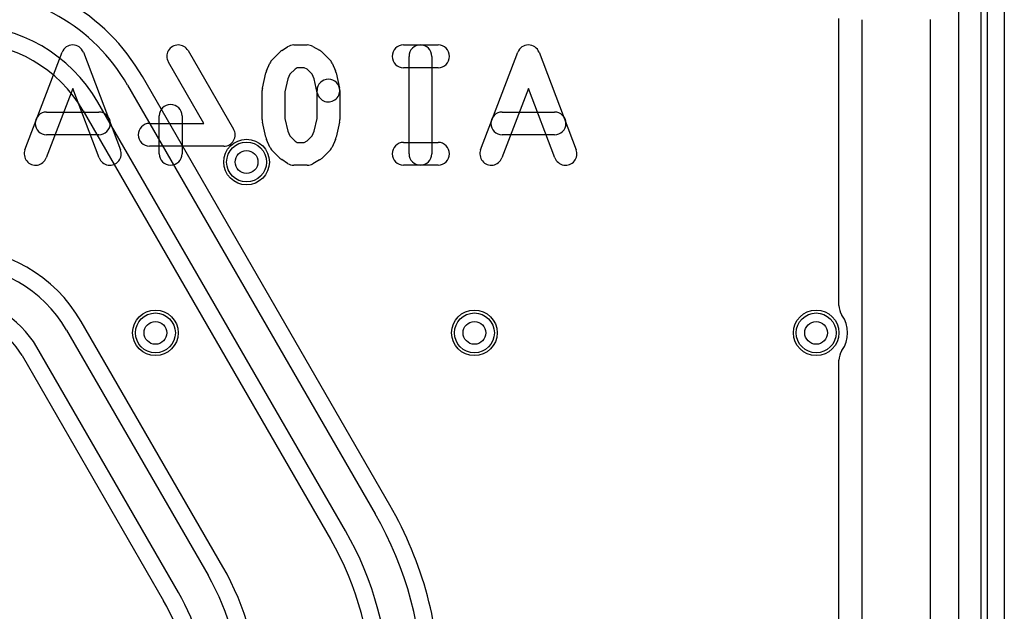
# Model space of a CAD drawing. Extents: x -1.5 to 30.7, y -0.5 to 30.
# Tile 20 of 23: x 22 to 30.7, y 15.6 to 20.7. Entities that reach past the tile are written whole.
import ezdxf

# ---------------------------------------------------------------- set-up
doc = ezdxf.new("R2010")
doc.units = 0
for name, color, linetype in [('Hole', 1, 'CONTINUOUS'), ('L1', 3, 'CONTINUOUS'), ('L2', 3, 'CONTINUOUS'), ('L3', 3, 'CONTINUOUS'), ('L4', 3, 'CONTINUOUS'), ('Outline', 7, 'CONTINUOUS'), ('PartsArea-A', 111, 'CONTINUOUS'), ('PartsSilk-A', 221, 'CONTINUOUS'), ('PartsSilk-B', 221, 'CONTINUOUS'), ('Resist-A', 2, 'CONTINUOUS'), ('Resist-B', 2, 'CONTINUOUS'), ('Silk-A', 140, 'CONTINUOUS'), ('Silk-B', 140, 'CONTINUOUS')]:
    doc.layers.add(name, color=color, linetype=linetype)

msp = doc.modelspace()

# ---------------------------------------------------------------- linework, layer by layer
at = {"layer": 'Hole'}
for centre in [(24, 19.5), (23.2, 18), (26, 18), (29, 18)]:
    msp.add_circle(centre, 0.1, dxfattribs=at)
at = {"layer": 'L1'}
msp.add_line((29.4, 20.74976), (29.4, 2.37929), dxfattribs=at)
for centre in [(24, 19.5), (23.2, 18), (26, 18), (29, 18)]:
    msp.add_circle(centre, 0.2, dxfattribs=at)
msp.add_arc((29.325, 20.74976), 0.075, 0, 0.038197, dxfattribs=at)
at = {"layer": 'L2'}
msp.add_line((29.4, 20.74976), (29.4, 1), dxfattribs=at)
for centre in [(24, 19.5), (23.2, 18), (26, 18), (29, 18)]:
    msp.add_circle(centre, 0.2, dxfattribs=at)
msp.add_arc((29.325, 20.74976), 0.075, 0, 0.038197, dxfattribs=at)
at = {"layer": 'L3'}
msp.add_line((29.4, 20.74976), (29.4, 1), dxfattribs=at)
for centre in [(24, 19.5), (23.2, 18), (26, 18), (29, 18)]:
    msp.add_circle(centre, 0.2, dxfattribs=at)
msp.add_arc((29.325, 20.74976), 0.075, 0, 0.038197, dxfattribs=at)
at = {"layer": 'L4'}
for p, q in [((29.4, 20.74979), (29.4, 1)), ((25.25792, 16.48732), (23.08552, 20.25002)), ((22.95558, 20.175), (25.12798, 16.4123)), ((24.86817, 16.2623), (22.69577, 20.025)), ((22.56584, 19.94997), (24.73823, 16.18728)), ((23.79189, 15.94642), (22.54851, 18.10002)), ((22.41857, 18.025), (23.66195, 15.8714)), ((23.40215, 15.7214), (22.15876, 17.875)), ((22.02882, 17.79997), (23.27221, 15.64637))]:
    msp.add_line(p, q, dxfattribs=at)
for centre in [(24, 19.5), (23.2, 18), (26, 18), (29, 18)]:
    msp.add_circle(centre, 0.2, dxfattribs=at)
for centre, radius, start, end in [((21.52664, 19.34999), 1.80005, 30.000282, 90), ((21.52664, 19.35), 1.65, 30.000033, 90), ((29.325, 20.74978), 0.075, 0.007639, 0.035908), ((21.52664, 19.35), 1.35, 29.999964, 90), ((21.52664, 19.35), 1.19996, 29.999487, 90), ((21.42264, 17.45), 1.30004, 29.999949, 89.999559), ((21.42264, 17.45), 1.15, 29.99998, 89.999502), ((21.42264, 17.45), 0.85, 29.999868, 89.999326), ((21.42263, 17.45), 0.69996, 29.99901, 89.998363), ((22.4, 14.8373), 3.30004, 0, 29.999987), ((22.4, 14.8373), 3.15, 0, 30), ((22.4, 14.8373), 2.85, 0, 30.000024), ((24.6733, 16.1498), 0.07497, 29.776164, 29.995133), ((22.4, 14.83729), 2.69996, 0.000212, 29.994146), ((21.8, 14.7964), 2.30004, 0, 30.000038), ((21.8, 14.7964), 2.15, 0, 30.000062), ((21.8, 14.7964), 1.69996, 0, 29.999684), ((21.8, 14.7964), 1.85, 0, 29.999953)]:
    msp.add_arc(centre, radius, start, end, dxfattribs=at)
at = {"layer": 'Outline'}
msp.add_line((30, 20.75), (30, 1), dxfattribs=at)
at = {"layer": 'PartsArea-A'}
msp.add_line((30.25, 23.95), (30.25, 3.95), dxfattribs=at)
at = {"layer": 'PartsSilk-A'}
for p, q in [((30.6516, 24.25), (30.6516, 3.65)), ((30.4484, 3.7516), (30.4484, 24.1484))]:
    msp.add_line(p, q, dxfattribs=at)
at = {"layer": 'PartsSilk-B'}
for p, q in [((24.30888, 20.47855), (24.36073, 20.51189)), ((24.41481, 20.52778), (24.53333, 20.52778)), ((24.58236, 20.51493), (24.64162, 20.48159)), ((25.37778, 20.52778), (25.68148, 20.52778)), ((22.0547, 19.60782), (22.38062, 20.46338)), ((22.56752, 20.46338), (22.89345, 19.60782)), ((23.48648, 20.47799), (23.88648, 19.7891)), ((24.22559, 20.39849), (24.29225, 20.46515)), ((24.6633, 20.46516), (24.72997, 20.3985)), ((25.42593, 19.57222), (25.42593, 20.42778)), ((25.62593, 20.42778), (25.62593, 19.57222)), ((26.0547, 19.60782), (26.38062, 20.46338)), ((26.56752, 20.46338), (26.89345, 19.60782)), ((23.6263, 19.83889), (23.31352, 20.37757)), ((24.17529, 20.30172), (24.20492, 20.36839)), ((24.42608, 20.31614), (24.38014, 20.2702)), ((24.44419, 20.32778), (24.42608, 20.31614)), ((24.50713, 20.32778), (24.44419, 20.32778)), ((24.53159, 20.31402), (24.50713, 20.32778)), ((24.57542, 20.2702), (24.53159, 20.31402)), ((24.75064, 20.36839), (24.78027, 20.30172)), ((25.68148, 20.32778), (25.37778, 20.32778)), ((24.13942, 20.14947), (24.16905, 20.2828)), ((24.36212, 20.22964), (24.33704, 20.1168)), ((24.38014, 20.2702), (24.36212, 20.22964)), ((24.59344, 20.22964), (24.57542, 20.2702)), ((24.6209, 20.10609), (24.59344, 20.22964)), ((24.78651, 20.2828), (24.81614, 20.14947)), ((22.47407, 20.14688), (22.2416, 19.53662)), ((22.70655, 19.53662), (22.47407, 20.14688)), ((26.47407, 20.14688), (26.2416, 19.53662)), ((26.70655, 19.53662), (26.47407, 20.14688)), ((24.13704, 19.87222), (24.13704, 20.12778)), ((24.33704, 20.1168), (24.33704, 19.8832)), ((24.61852, 19.8832), (24.61852, 20.12778)), ((24.81852, 20.12778), (24.81852, 19.87222)), ((22.24444, 19.93889), (22.7037, 19.93889)), ((23.23333, 19.57222), (23.23333, 19.90556)), ((23.43333, 19.90556), (23.43333, 19.57222)), ((24.33704, 19.8832), (24.36212, 19.77036)), ((24.59344, 19.77036), (24.61852, 19.8832)), ((26.24444, 19.93889), (26.7037, 19.93889)), ((23.14815, 19.83889), (23.6263, 19.83889)), ((24.16905, 19.7172), (24.13942, 19.85053)), ((24.81614, 19.85053), (24.78651, 19.7172)), ((22.7037, 19.73889), (22.24444, 19.73889)), ((24.36212, 19.77036), (24.38014, 19.7298)), ((24.38014, 19.7298), (24.42608, 19.68386)), ((24.53159, 19.68598), (24.57542, 19.7298)), ((24.57542, 19.7298), (24.59344, 19.77036)), ((26.7037, 19.73889), (26.24444, 19.73889)), ((23.8, 19.63889), (23.14815, 19.63889)), ((24.20492, 19.63161), (24.17529, 19.69828)), ((24.42608, 19.68386), (24.44419, 19.67222)), ((24.44419, 19.67222), (24.50713, 19.67222)), ((24.50713, 19.67222), (24.53159, 19.68598)), ((24.78027, 19.69828), (24.75064, 19.63161)), ((25.37778, 19.67222), (25.68148, 19.67222)), ((24.29225, 19.53485), (24.22559, 19.60151)), ((24.72997, 19.6015), (24.6633, 19.53484)), ((24.36073, 19.48811), (24.30888, 19.52145)), ((24.53333, 19.47222), (24.41481, 19.47222)), ((24.64162, 19.51841), (24.58236, 19.48507)), ((25.68148, 19.47222), (25.37778, 19.47222))]:
    msp.add_line(p, q, dxfattribs=at)
for centre, start, end in [((22.47407, 20.42778), 20.854458, 159.145542), ((23.4, 20.42778), 30.139308, -149.858655), ((24.41481, 20.42778), 90, 122.741369), ((24.53333, 20.42778), 60.638189, 90), ((25.37778, 20.42778), 90, -90), ((25.52593, 20.42778), 0, 180), ((25.68148, 20.42778), -90, 90), ((26.47407, 20.42778), 20.854458, 159.145542), ((24.2963, 20.32778), 135, 156.038308), ((24.36296, 20.39444), 122.739702, 135), ((24.59259, 20.39444), 45.004051, 60.637656), ((24.65926, 20.32778), 23.960744, 45.004297), ((24.26667, 20.26111), 156.039256, 167.470737), ((24.71852, 20.12778), 0, 180), ((24.68889, 20.26111), 12.526943, 23.961692), ((24.23704, 20.12778), 167.473057, 180), ((24.71852, 20.12778), -167.473057, 12.529263), ((23.33333, 19.90556), 0, 180), ((22.24444, 19.83889), 90, -90), ((22.7037, 19.83889), -90, 90), ((26.24444, 19.83889), 90, -90), ((26.7037, 19.83889), -90, 90), ((23.14815, 19.73889), 90, -90), ((24.23704, 19.87222), 180, -167.470737), ((24.71852, 19.87222), -12.526943, 0), ((23.8, 19.73889), -90, 30.141345), ((24.26667, 19.73889), -167.473057, -156.038308), ((24.68889, 19.73889), -23.960744, -12.529263), ((24.2963, 19.67222), -156.039256, -135), ((24.65926, 19.67222), -45.004051, -23.961692), ((25.37778, 19.57222), 90, -90), ((25.68148, 19.57222), -90, 90), ((22.14815, 19.57222), 159.145542, -20.854012), ((22.8, 19.57222), -159.145542, 20.854597), ((23.33333, 19.57222), 180, 0), ((24.36296, 19.60556), -135, -122.741369), ((24.59259, 19.60556), -60.638189, -45.004297), ((25.52593, 19.57222), 180, 0), ((26.14815, 19.57222), 159.145542, -20.854012), ((26.8, 19.57222), -159.145542, 20.854597), ((24.41481, 19.57222), -122.739702, -90), ((24.53333, 19.57222), -90, -60.637656)]:
    msp.add_arc(centre, 0.1, start, end, dxfattribs=at)
at = {"layer": 'Resist-A'}
for centre in [(24, 19.5), (23.2, 18), (26, 18), (29, 18)]:
    msp.add_circle(centre, 0.175, dxfattribs=at)
at = {"layer": 'Resist-B'}
for centre in [(24, 19.5), (23.2, 18), (26, 18), (29, 18)]:
    msp.add_circle(centre, 0.175, dxfattribs=at)
at = {"layer": 'Silk-A'}
for p, q in [((30.5, 24.05), (30.5, -0.35)), ((29.2, 18.24109), (29.2, 20.75891)), ((29.2, 15.24109), (29.2, 17.75891))]:
    msp.add_line(p, q, dxfattribs=at)
for centre, radius, start, end in [((29.35, 18.24109), 0.15, 180, -145.440132), ((29, 18), 0.275, -34.560351, 34.560351), ((29.35, 17.75891), 0.15, 145.440132, 180)]:
    msp.add_arc(centre, radius, start, end, dxfattribs=at)
at = {"layer": 'Silk-B'}
for p, q in [((24.30888, 20.47855), (24.36073, 20.51189)), ((24.41481, 20.52778), (24.53333, 20.52778)), ((24.58236, 20.51493), (24.64162, 20.48159)), ((25.37778, 20.52778), (25.68148, 20.52778)), ((22.0547, 19.60782), (22.38062, 20.46338)), ((22.56752, 20.46338), (22.89345, 19.60782)), ((23.48648, 20.47799), (23.88648, 19.7891)), ((24.22559, 20.39849), (24.29225, 20.46515)), ((24.6633, 20.46516), (24.72997, 20.3985)), ((25.42593, 19.57222), (25.42593, 20.42778)), ((25.62593, 20.42778), (25.62593, 19.57222)), ((26.0547, 19.60782), (26.38062, 20.46338)), ((26.56752, 20.46338), (26.89345, 19.60782)), ((23.6263, 19.83889), (23.31352, 20.37757)), ((24.17529, 20.30172), (24.20492, 20.36839)), ((24.42608, 20.31614), (24.38014, 20.2702)), ((24.44419, 20.32778), (24.42608, 20.31614)), ((24.50713, 20.32778), (24.44419, 20.32778)), ((24.53159, 20.31402), (24.50713, 20.32778)), ((24.57542, 20.2702), (24.53159, 20.31402)), ((24.75064, 20.36839), (24.78027, 20.30172)), ((25.68148, 20.32778), (25.37778, 20.32778)), ((24.13942, 20.14947), (24.16905, 20.2828)), ((24.36212, 20.22964), (24.33704, 20.1168)), ((24.38014, 20.2702), (24.36212, 20.22964)), ((24.59344, 20.22964), (24.57542, 20.2702)), ((24.6209, 20.10609), (24.59344, 20.22964)), ((24.78651, 20.2828), (24.81614, 20.14947)), ((22.47407, 20.14688), (22.2416, 19.53662)), ((22.70655, 19.53662), (22.47407, 20.14688)), ((26.47407, 20.14688), (26.2416, 19.53662)), ((26.70655, 19.53662), (26.47407, 20.14688)), ((24.13704, 19.87222), (24.13704, 20.12778)), ((24.33704, 20.1168), (24.33704, 19.8832)), ((24.61852, 19.8832), (24.61852, 20.12778)), ((24.81852, 20.12778), (24.81852, 19.87222)), ((22.24444, 19.93889), (22.7037, 19.93889)), ((23.23333, 19.57222), (23.23333, 19.90556)), ((23.43333, 19.90556), (23.43333, 19.57222)), ((24.33704, 19.8832), (24.36212, 19.77036)), ((24.59344, 19.77036), (24.61852, 19.8832)), ((26.24444, 19.93889), (26.7037, 19.93889)), ((23.14815, 19.83889), (23.6263, 19.83889)), ((24.16905, 19.7172), (24.13942, 19.85053)), ((24.81614, 19.85053), (24.78651, 19.7172)), ((22.7037, 19.73889), (22.24444, 19.73889)), ((24.36212, 19.77036), (24.38014, 19.7298)), ((24.38014, 19.7298), (24.42608, 19.68386)), ((24.53159, 19.68598), (24.57542, 19.7298)), ((24.57542, 19.7298), (24.59344, 19.77036)), ((26.7037, 19.73889), (26.24444, 19.73889)), ((23.8, 19.63889), (23.14815, 19.63889)), ((24.20492, 19.63161), (24.17529, 19.69828)), ((24.42608, 19.68386), (24.44419, 19.67222)), ((24.44419, 19.67222), (24.50713, 19.67222)), ((24.50713, 19.67222), (24.53159, 19.68598)), ((24.78027, 19.69828), (24.75064, 19.63161)), ((25.37778, 19.67222), (25.68148, 19.67222)), ((24.29225, 19.53485), (24.22559, 19.60151)), ((24.72997, 19.6015), (24.6633, 19.53484)), ((24.36073, 19.48811), (24.30888, 19.52145)), ((24.53333, 19.47222), (24.41481, 19.47222)), ((24.64162, 19.51841), (24.58236, 19.48507)), ((25.68148, 19.47222), (25.37778, 19.47222))]:
    msp.add_line(p, q, dxfattribs=at)
for centre, start, end in [((22.47407, 20.42778), 20.854458, 159.145542), ((23.4, 20.42778), 30.139308, -149.858655), ((24.41481, 20.42778), 90, 122.741369), ((24.53333, 20.42778), 60.638189, 90), ((25.37778, 20.42778), 90, -90), ((25.52593, 20.42778), 0, 180), ((25.68148, 20.42778), -90, 90), ((26.47407, 20.42778), 20.854458, 159.145542), ((24.2963, 20.32778), 135, 156.038308), ((24.36296, 20.39444), 122.739702, 135), ((24.59259, 20.39444), 45.004051, 60.637656), ((24.65926, 20.32778), 23.960744, 45.004297), ((24.26667, 20.26111), 156.039256, 167.470737), ((24.71852, 20.12778), 0, 180), ((24.68889, 20.26111), 12.526943, 23.961692), ((24.23704, 20.12778), 167.473057, 180), ((24.71852, 20.12778), -167.473057, 12.529263), ((23.33333, 19.90556), 0, 180), ((22.24444, 19.83889), 90, -90), ((22.7037, 19.83889), -90, 90), ((26.24444, 19.83889), 90, -90), ((26.7037, 19.83889), -90, 90), ((23.14815, 19.73889), 90, -90), ((24.23704, 19.87222), 180, -167.470737), ((24.71852, 19.87222), -12.526943, 0), ((23.8, 19.73889), -90, 30.141345), ((24.26667, 19.73889), -167.473057, -156.038308), ((24.68889, 19.73889), -23.960744, -12.529263), ((24.2963, 19.67222), -156.039256, -135), ((24.65926, 19.67222), -45.004051, -23.961692), ((25.37778, 19.57222), 90, -90), ((25.68148, 19.57222), -90, 90), ((22.14815, 19.57222), 159.145542, -20.854012), ((22.8, 19.57222), -159.145542, 20.854597), ((23.33333, 19.57222), 180, 0), ((24.36296, 19.60556), -135, -122.741369), ((24.59259, 19.60556), -60.638189, -45.004297), ((25.52593, 19.57222), 180, 0), ((26.14815, 19.57222), 159.145542, -20.854012), ((26.8, 19.57222), -159.145542, 20.854597), ((24.41481, 19.57222), -122.739702, -90), ((24.53333, 19.57222), -90, -60.637656)]:
    msp.add_arc(centre, 0.1, start, end, dxfattribs=at)

doc.saveas('drawing.dxf')
